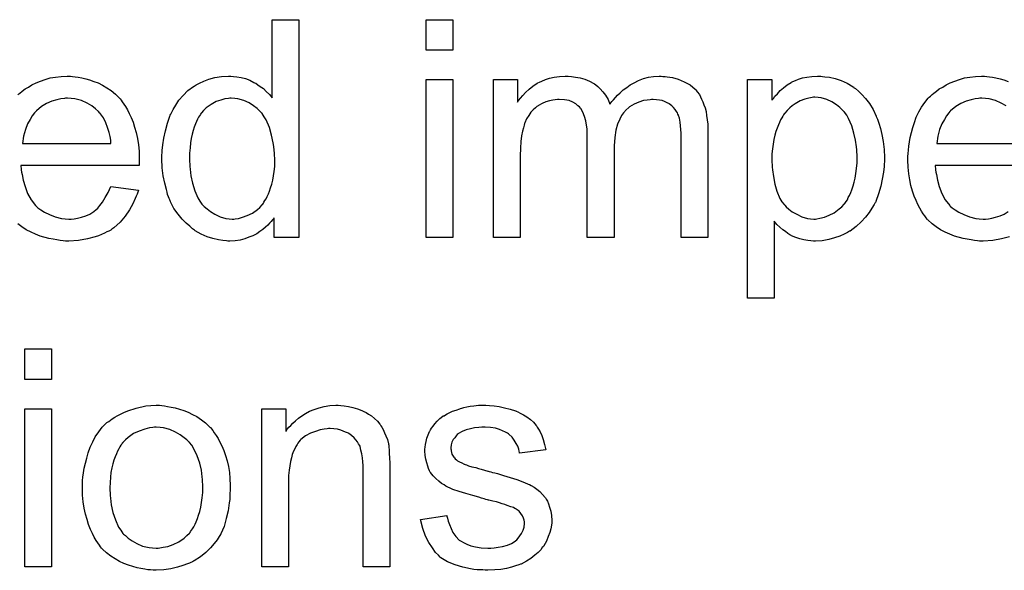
# Model space of a CAD drawing. Extents: x -2.2 to 8.3, y -2.9 to 5.2.
# Tile 80 of 205: x 3.945 to 4.307, y -0.046 to 0.156. Entities that reach past the tile are written whole.
import ezdxf

# ---------------------------------------------------------------- set-up
doc = ezdxf.new("R2010")
doc.units = 0
doc.layers.add('acc-ni-360-20-in-a_document', color=1, linetype='CONTINUOUS')

msp = doc.modelspace()

# ---------------------------------------------------------------- linework, layer by layer
at = {"layer": 'acc-ni-360-20-in-a_document', "color": 1}
for points in [[(4.047335, 0.07618), (4.038194, 0.07618), (4.038194, 0.083469), (4.038079, 0.083353), (4.037963, 0.083122), (4.037616, 0.082659), (4.037153, 0.082081), (4.036575, 0.081502), (4.03588, 0.080808), (4.03507, 0.079998), (4.034029, 0.079188), (4.032988, 0.078378), (4.031831, 0.077568), (4.030443, 0.076874), (4.028938, 0.076296), (4.027434, 0.075717), (4.025699, 0.075254), (4.023848, 0.075023), (4.021881, 0.074907), (4.021186, 0.074907), (4.020724, 0.075023), (4.019335, 0.075139), (4.017715, 0.07537), (4.015749, 0.075833), (4.01355, 0.076527), (4.011352, 0.077453), (4.009154, 0.078725), (4.009038, 0.078725), (4.008922, 0.078957), (4.008228, 0.079419), (4.007187, 0.080345), (4.005914, 0.081502), (4.00441, 0.083006), (4.002906, 0.084857), (4.001402, 0.08694), (4.000129, 0.08937), (4.000129, 0.089485), (4.000013, 0.089717), (3.999898, 0.090064), (3.999666, 0.090527), (3.999435, 0.091221), (3.999088, 0.092031), (3.998856, 0.092841), (3.998625, 0.093882), (3.998046, 0.096196), (3.997468, 0.098857), (3.997121, 0.101865), (3.997005, 0.105105), (3.997005, 0.105221), (3.997005, 0.105452), (3.997005, 0.105915), (3.997005, 0.106609), (3.997121, 0.107303), (3.997121, 0.108229), (3.997352, 0.110311), (3.997699, 0.112741), (3.998278, 0.115402), (3.998972, 0.118179), (3.999898, 0.12084), (3.999898, 0.120956), (4.000013, 0.121187), (4.000245, 0.121534), (4.000476, 0.121997), (4.00117, 0.12327), (4.002096, 0.12489), (4.003253, 0.126625), (4.004757, 0.128361), (4.006493, 0.130212), (4.008575, 0.131716), (4.008691, 0.131716), (4.008807, 0.131832), (4.009154, 0.132063), (4.009617, 0.132294), (4.010773, 0.132873), (4.012393, 0.133683), (4.014244, 0.134377), (4.016443, 0.134956), (4.018872, 0.135418), (4.021418, 0.135534), (4.022343, 0.135534), (4.023269, 0.135418), (4.024542, 0.135303), (4.026046, 0.134956), (4.027666, 0.134608), (4.029285, 0.13403), (4.03079, 0.13322), (4.031021, 0.133104), (4.031484, 0.132873), (4.032178, 0.132294), (4.033104, 0.131716), (4.034261, 0.130906), (4.035302, 0.129865), (4.036459, 0.128823), (4.0375, 0.127551), (4.0375, 0.156244), (4.047335, 0.156244), (4.047335, 0.07618)], [(4.103912, 0.145022), (4.094077, 0.145022), (4.094077, 0.156244), (4.103912, 0.156244), (4.103912, 0.145022)], [(3.944015, 0.128708), (3.944709, 0.129286), (3.945634, 0.12998), (3.946676, 0.13079), (3.947948, 0.131484), (3.949221, 0.132294), (3.950725, 0.132989), (3.952345, 0.133683), (3.954081, 0.134261), (3.955932, 0.13484), (3.957899, 0.135187), (3.959981, 0.135418), (3.96218, 0.135534), (3.963336, 0.135534), (3.964146, 0.135418)], [(3.964146, 0.135418), (3.965072, 0.135303), (3.966229, 0.135071), (3.967502, 0.13484), (3.969006, 0.134493), (3.970394, 0.134146), (3.972014, 0.133567), (3.973518, 0.132989), (3.975138, 0.132179), (3.976758, 0.131253), (3.978378, 0.130212), (3.979882, 0.128939), (3.98127, 0.127551), (3.981386, 0.127435), (3.981617, 0.127204), (3.981964, 0.126741), (3.982427, 0.126047), (3.983006, 0.125237), (3.983584, 0.124311), (3.984278, 0.123154), (3.984972, 0.121766), (3.985667, 0.120262), (3.986361, 0.118642), (3.986939, 0.116791), (3.987518, 0.114824), (3.987981, 0.112625), (3.988328, 0.110311), (3.988559, 0.107882), (3.988675, 0.105221), (3.988675, 0.105105), (3.988675, 0.104642), (3.988675, 0.103832), (3.988559, 0.102675), (3.945172, 0.102675), (3.945172, 0.102559), (3.945172, 0.102212), (3.945287, 0.10175), (3.945287, 0.101055), (3.945403, 0.100246), (3.945634, 0.09932), (3.945981, 0.097237), (3.946676, 0.094923), (3.947601, 0.092378), (3.948874, 0.090064), (3.950494, 0.087981), (3.95061, 0.087981), (3.950725, 0.08775), (3.951419, 0.087171), (3.952461, 0.086362), (3.953849, 0.085552), (3.9557, 0.084626), (3.957783, 0.083816), (3.960097, 0.083238), (3.96137, 0.083122), (3.962758, 0.083006), (3.963684, 0.083006), (3.964725, 0.083122), (3.965998, 0.083353), (3.967386, 0.0837), (3.969006, 0.084163), (3.97051, 0.084857), (3.972014, 0.085783), (3.97213, 0.085899), (3.972708, 0.086362), (3.973402, 0.087056), (3.974212, 0.087981), (3.975138, 0.089254), (3.976179, 0.090874), (3.97722, 0.092725), (3.978146, 0.094923), (3.988328, 0.093651), (3.988328, 0.093535), (3.988212, 0.093303), (3.988096, 0.092841), (3.987865, 0.092147), (3.987518, 0.091452), (3.987171, 0.090527), (3.986245, 0.08856), (3.985088, 0.086362), (3.983468, 0.084047), (3.981617, 0.081849), (3.979303, 0.079767), (3.979187, 0.079767), (3.978956, 0.079535), (3.978609, 0.079304), (3.978146, 0.078957), (3.977452, 0.07861), (3.976758, 0.078263), (3.975832, 0.0778), (3.974791, 0.077337), (3.973634, 0.076874), (3.972477, 0.076411), (3.969584, 0.075717), (3.966345, 0.075139), (3.962758, 0.074907), (3.961485, 0.074907), (3.960675, 0.075023), (3.959634, 0.075139), (3.958361, 0.07537), (3.956973, 0.075601), (3.955469, 0.075833), (3.952229, 0.076758), (3.950494, 0.077453), (3.948874, 0.078147), (3.947139, 0.079072), (3.945519, 0.080114), (3.944015, 0.081271)], [(4.103912, 0.07618), (4.094077, 0.07618), (4.094077, 0.134261), (4.103912, 0.134261), (4.103912, 0.07618)], [(4.181084, 0.135418), (4.181894, 0.135418), (4.182704, 0.135303), (4.184671, 0.134956), (4.186753, 0.134377), (4.188952, 0.133452), (4.19115, 0.132294), (4.193001, 0.130675), (4.193232, 0.130443), (4.193695, 0.129749), (4.194505, 0.128708), (4.194852, 0.127898), (4.195315, 0.127088), (4.195778, 0.126047), (4.196125, 0.125005), (4.196588, 0.123848), (4.196935, 0.12246), (4.197166, 0.121072), (4.197398, 0.119452), (4.197629, 0.117832), (4.197629, 0.115981), (4.197629, 0.07618), (4.187794, 0.07618), (4.187794, 0.112626), (4.187794, 0.112741), (4.187794, 0.112857), (4.187794, 0.113551), (4.187794, 0.114592), (4.187679, 0.115865), (4.187563, 0.117254), (4.187447, 0.118642), (4.187216, 0.12003), (4.186869, 0.121072), (4.186869, 0.121187), (4.186637, 0.121534), (4.186406, 0.121997), (4.186059, 0.122576), (4.185596, 0.12327), (4.185018, 0.123964), (4.184324, 0.124658), (4.183398, 0.125353), (4.183282, 0.125468), (4.182935, 0.125584), (4.182472, 0.125815), (4.181662, 0.126162), (4.180852, 0.12651), (4.179811, 0.126741), (4.17877, 0.126857), (4.177497, 0.126972), (4.176919, 0.126972), (4.176456, 0.126857), (4.175299, 0.126741), (4.17391, 0.12651), (4.172291, 0.125931), (4.170555, 0.125237), (4.16882, 0.124195), (4.1672, 0.122807), (4.167084, 0.122576), (4.166621, 0.121997), (4.165927, 0.121072), (4.165233, 0.119683), (4.164423, 0.117832), (4.163845, 0.115634), (4.163382, 0.112973), (4.16315, 0.109849), (4.16315, 0.07618), (4.153316, 0.07618), (4.153316, 0.113782), (4.153316, 0.113898), (4.153316, 0.11413), (4.153316, 0.114361), (4.153316, 0.114824), (4.1532, 0.116097), (4.152969, 0.117485), (4.152737, 0.119105), (4.152275, 0.120725), (4.151696, 0.122229), (4.150886, 0.123617), (4.15077, 0.123733), (4.150423, 0.124195), (4.149845, 0.124658), (4.149035, 0.125353), (4.147994, 0.125931), (4.146605, 0.12651), (4.144985, 0.126857), (4.143019, 0.126972), (4.142324, 0.126972), (4.141515, 0.126857), (4.140589, 0.126741), (4.139432, 0.126394), (4.138043, 0.126047), (4.136771, 0.125468), (4.135382, 0.124774), (4.135267, 0.124658), (4.134804, 0.124311), (4.134225, 0.123848), (4.133416, 0.123154), (4.132606, 0.122229), (4.131796, 0.121072), (4.130986, 0.119799), (4.130292, 0.118295), (4.130176, 0.118063), (4.13006, 0.117485), (4.129829, 0.116559), (4.129482, 0.115287), (4.129135, 0.113551), (4.128903, 0.111469), (4.128788, 0.109039), (4.128672, 0.106262), (4.128672, 0.07618), (4.118837, 0.07618), (4.118837, 0.134261), (4.127631, 0.134261), (4.127631, 0.125931), (4.127746, 0.126162), (4.128093, 0.126625), (4.128788, 0.127435), (4.129597, 0.128361), (4.130639, 0.129518), (4.131911, 0.130675), (4.1333, 0.131832), (4.13492, 0.132873), (4.135151, 0.132989), (4.13573, 0.133336), (4.136655, 0.133683), (4.137928, 0.134261), (4.139432, 0.134724), (4.141167, 0.135071), (4.143134, 0.135418), (4.145217, 0.135534), (4.146258, 0.135534), (4.147531, 0.135418), (4.148919, 0.135187), (4.150655, 0.13484), (4.15239, 0.134377), (4.154126, 0.133683), (4.155746, 0.132757), (4.155977, 0.132642), (4.15644, 0.132294), (4.157134, 0.131716), (4.15806, 0.13079), (4.158985, 0.129749), (4.160026, 0.128476), (4.160952, 0.126972), (4.161646, 0.125237), (4.161762, 0.125353), (4.161993, 0.1257), (4.162341, 0.126162), (4.162919, 0.126857), (4.163613, 0.127666), (4.164423, 0.128476), (4.165349, 0.129402), (4.166506, 0.130443), (4.167778, 0.131369), (4.169051, 0.132294), (4.170555, 0.133104), (4.172175, 0.133914), (4.17391, 0.134608), (4.175762, 0.135071), (4.177613, 0.135418), (4.179695, 0.135534), (4.180505, 0.135534), (4.181084, 0.135418)], [(4.239744, 0.135418), (4.240554, 0.135303), (4.242289, 0.135071), (4.244372, 0.134608), (4.24657, 0.133914), (4.248768, 0.132873), (4.250967, 0.1316), (4.251082, 0.1316), (4.251198, 0.131369), (4.251892, 0.130906), (4.252934, 0.129981), (4.254206, 0.128823), (4.255595, 0.127319), (4.256983, 0.125468), (4.258372, 0.12327), (4.259529, 0.12084), (4.259529, 0.120725), (4.259644, 0.120493), (4.25976, 0.120146), (4.259991, 0.119683), (4.260223, 0.118989), (4.260454, 0.118179), (4.261033, 0.116328), (4.261611, 0.114014), (4.262074, 0.111469), (4.262421, 0.108576), (4.262537, 0.105568), (4.262537, 0.105452), (4.262537, 0.105221), (4.262537, 0.104758), (4.262537, 0.104064), (4.262421, 0.103254), (4.262421, 0.102328), (4.26219, 0.100246), (4.261727, 0.0977), (4.261148, 0.095039), (4.260338, 0.092262), (4.259297, 0.089486), (4.259297, 0.08937), (4.259181, 0.089138), (4.25895, 0.088791), (4.258719, 0.088329), (4.257909, 0.087056), (4.256867, 0.085436), (4.255595, 0.083701), (4.253975, 0.081965), (4.252124, 0.08023), (4.249925, 0.07861), (4.24981, 0.07861), (4.249694, 0.078494), (4.249347, 0.078263), (4.248884, 0.078031), (4.247727, 0.077453), (4.246107, 0.076758), (4.24414, 0.076064), (4.242058, 0.075486), (4.239628, 0.075023), (4.237198, 0.074907), (4.236389, 0.074907), (4.235463, 0.075023), (4.234306, 0.075139), (4.232917, 0.07537), (4.231413, 0.075717), (4.229909, 0.07618), (4.228405, 0.076874), (4.228289, 0.07699), (4.227711, 0.077221), (4.227017, 0.077684), (4.226091, 0.078378), (4.225166, 0.079073), (4.224009, 0.079998), (4.222967, 0.081039), (4.222042, 0.082196), (4.222042, 0.053966), (4.212207, 0.053966), (4.212207, 0.134261), (4.221116, 0.134261), (4.221116, 0.126625), (4.221232, 0.126857), (4.221695, 0.127319), (4.222273, 0.128129), (4.223199, 0.129055), (4.22424, 0.130212), (4.225397, 0.131253), (4.226785, 0.132294), (4.228174, 0.13322), (4.228405, 0.133336), (4.228868, 0.133567), (4.229794, 0.133914), (4.230951, 0.134377), (4.232339, 0.13484), (4.233959, 0.135187), (4.23581, 0.135418), (4.237893, 0.135534), (4.239165, 0.135534), (4.239744, 0.135418)], [(4.30847, 0.076411), (4.305577, 0.075717), (4.302337, 0.075139), (4.298751, 0.074907), (4.297478, 0.074907), (4.296668, 0.075023), (4.295627, 0.075139), (4.294354, 0.07537), (4.292966, 0.075602), (4.291462, 0.075833), (4.288222, 0.076758), (4.286487, 0.077453), (4.284867, 0.078147), (4.283131, 0.079073), (4.281511, 0.080114), (4.280007, 0.081271), (4.278503, 0.082659), (4.278388, 0.082775), (4.278156, 0.083006), (4.277809, 0.083469), (4.277346, 0.084163), (4.276768, 0.084973), (4.276189, 0.085899), (4.275495, 0.087056), (4.274801, 0.088329), (4.274107, 0.089833), (4.273413, 0.091452), (4.272834, 0.093304), (4.272256, 0.09527), (4.271793, 0.097353), (4.271446, 0.099667), (4.271214, 0.102097), (4.271099, 0.104642), (4.271099, 0.104758), (4.271099, 0.105336), (4.271099, 0.106031), (4.271214, 0.107072), (4.27133, 0.108345), (4.271446, 0.109733), (4.271677, 0.111353), (4.272024, 0.112973), (4.27295, 0.116675), (4.273528, 0.118526), (4.274222, 0.120493), (4.275148, 0.122344), (4.276189, 0.12408), (4.277346, 0.125815), (4.278619, 0.127435), (4.278735, 0.127551), (4.278966, 0.127782), (4.279429, 0.128129), (4.280007, 0.128708), (4.280702, 0.129286), (4.281627, 0.129981), (4.282668, 0.13079), (4.283941, 0.131485), (4.285214, 0.132294), (4.286718, 0.132989), (4.288338, 0.133683), (4.290073, 0.134261), (4.291925, 0.13484), (4.293891, 0.135187), (4.295974, 0.135418), (4.298172, 0.135534), (4.299329, 0.135534), (4.300139, 0.135418)], [(4.300139, 0.135418), (4.301065, 0.135303), (4.302222, 0.135071), (4.303494, 0.13484), (4.304999, 0.134493), (4.306387, 0.134146), (4.308007, 0.133567)], [(3.962295, 0.127435), (3.961601, 0.127435), (3.961138, 0.127319), (3.959865, 0.127204), (3.958361, 0.126856), (3.95651, 0.126278), (3.954543, 0.125468), (3.952692, 0.124311), (3.950841, 0.122807), (3.95061, 0.122576), (3.950147, 0.121997), (3.949337, 0.120956), (3.948527, 0.119567), (3.947601, 0.117948), (3.946791, 0.115865), (3.946097, 0.113435), (3.94575, 0.110774), (3.978262, 0.110774), (3.978262, 0.11089), (3.978262, 0.111121), (3.978146, 0.111468), (3.978146, 0.111931), (3.977915, 0.11332), (3.977568, 0.114824), (3.976989, 0.116675), (3.976411, 0.11841), (3.975485, 0.120146), (3.974444, 0.12165), (3.974444, 0.121766), (3.974212, 0.121881), (3.973634, 0.122576), (3.972593, 0.123501), (3.971204, 0.124543), (3.969469, 0.125584), (3.967386, 0.126509), (3.964956, 0.127204), (3.963684, 0.127319), (3.962295, 0.127435)], [(4.022459, 0.127435), (4.021881, 0.127435), (4.021418, 0.127319), (4.020145, 0.127204), (4.018641, 0.126741), (4.016906, 0.126162), (4.015054, 0.125121), (4.013203, 0.123848), (4.012278, 0.122923), (4.011468, 0.121997), (4.011468, 0.121881), (4.011236, 0.121766), (4.011121, 0.121419), (4.010773, 0.120956), (4.010426, 0.120377), (4.010079, 0.119683), (4.009732, 0.118873), (4.009269, 0.117948), (4.008807, 0.116791), (4.008459, 0.115518), (4.008112, 0.114129), (4.007765, 0.112625), (4.007534, 0.111006), (4.007302, 0.109154), (4.007071, 0.107188), (4.007071, 0.105105), (4.007071, 0.104989), (4.007071, 0.104642), (4.007071, 0.104064), (4.007187, 0.103254), (4.007187, 0.102328), (4.007302, 0.101287), (4.00765, 0.098857), (4.008228, 0.096196), (4.009038, 0.093419), (4.010195, 0.090758), (4.010889, 0.089601), (4.011699, 0.088444), (4.011815, 0.088444), (4.01193, 0.088213), (4.012509, 0.087634), (4.01355, 0.086709), (4.014823, 0.085783), (4.016443, 0.084742), (4.01841, 0.083816), (4.020492, 0.083238), (4.021649, 0.083122), (4.022806, 0.083006), (4.023385, 0.083006), (4.023848, 0.083122), (4.02512, 0.083238), (4.026624, 0.0837), (4.02836, 0.084279), (4.030211, 0.085204), (4.032062, 0.086477), (4.032988, 0.087287), (4.033798, 0.088213), (4.033798, 0.088328), (4.034029, 0.088444), (4.034261, 0.088791), (4.034492, 0.089254), (4.034839, 0.089832), (4.035302, 0.090411), (4.035649, 0.091337), (4.036112, 0.092262), (4.036575, 0.093303), (4.036922, 0.09446), (4.037385, 0.095849), (4.037732, 0.097237), (4.037963, 0.098857), (4.038194, 0.100477), (4.038426, 0.102328), (4.038426, 0.104295), (4.038426, 0.104411), (4.038426, 0.104874), (4.038426, 0.105452), (4.03831, 0.106262), (4.03831, 0.107188), (4.038194, 0.108344), (4.038079, 0.109617), (4.037847, 0.111006), (4.037269, 0.113782), (4.036459, 0.116675), (4.035302, 0.119452), (4.034608, 0.120609), (4.033798, 0.121766), (4.033798, 0.121881), (4.033566, 0.121997), (4.032988, 0.122691), (4.031947, 0.123617), (4.030674, 0.124658), (4.029054, 0.1257), (4.027087, 0.126509), (4.024889, 0.127204), (4.023732, 0.127319), (4.022459, 0.127435)], [(4.236967, 0.127782), (4.236389, 0.127782), (4.235926, 0.127666), (4.234769, 0.127435), (4.233265, 0.127088), (4.231529, 0.126394), (4.229678, 0.125353), (4.228637, 0.124658), (4.227711, 0.123848), (4.226785, 0.122923), (4.22586, 0.121882), (4.22586, 0.121766), (4.225628, 0.12165), (4.225397, 0.121303), (4.225166, 0.12084), (4.224819, 0.120146), (4.224356, 0.119452), (4.223893, 0.118526), (4.223546, 0.117601), (4.223083, 0.116444), (4.22262, 0.115171), (4.222273, 0.113782), (4.22181, 0.112278), (4.221579, 0.110543), (4.221347, 0.108807), (4.221116, 0.106956), (4.221116, 0.104874), (4.221116, 0.104758), (4.221116, 0.104411), (4.221116, 0.103832), (4.221232, 0.103022), (4.221232, 0.102097), (4.221347, 0.101055), (4.221695, 0.098626), (4.222273, 0.095849), (4.222967, 0.093188), (4.224124, 0.090527), (4.224819, 0.08937), (4.225628, 0.088329), (4.22586, 0.088097), (4.226438, 0.087519), (4.227364, 0.086593), (4.228637, 0.085667), (4.230256, 0.084742), (4.232108, 0.083816), (4.23419, 0.083238), (4.235347, 0.083122), (4.236504, 0.083006), (4.237198, 0.083006), (4.237661, 0.083122), (4.238818, 0.083353), (4.240438, 0.083701), (4.242173, 0.084395), (4.244025, 0.08532), (4.245876, 0.086709), (4.246801, 0.087519), (4.247727, 0.088444), (4.247727, 0.08856), (4.247958, 0.088676), (4.24819, 0.089023), (4.248421, 0.089486), (4.248884, 0.090064), (4.249231, 0.090874), (4.249694, 0.091684), (4.250157, 0.092725), (4.250504, 0.093766), (4.250967, 0.095155), (4.25143, 0.096543), (4.251777, 0.098047), (4.252008, 0.099783), (4.252239, 0.101634), (4.252471, 0.103601), (4.252471, 0.105683), (4.252471, 0.105799), (4.252471, 0.106146), (4.252471, 0.106725), (4.252355, 0.107535), (4.252355, 0.10846), (4.252239, 0.109502), (4.251892, 0.111931), (4.251314, 0.114592), (4.250504, 0.117254), (4.249347, 0.119915), (4.248653, 0.121187), (4.247843, 0.122229), (4.247843, 0.122344), (4.247611, 0.12246), (4.247033, 0.123154), (4.246107, 0.123964), (4.244835, 0.125005), (4.243215, 0.126047), (4.241364, 0.126972), (4.239281, 0.127551), (4.238124, 0.127666), (4.236967, 0.127782)], [(4.298288, 0.127435), (4.297594, 0.127435), (4.297131, 0.127319), (4.295858, 0.127204), (4.294354, 0.126857), (4.292503, 0.126278), (4.290536, 0.125468), (4.288685, 0.124311), (4.286834, 0.122807), (4.286602, 0.122576), (4.28614, 0.121997), (4.28533, 0.120956), (4.28452, 0.119567), (4.283594, 0.117948), (4.282784, 0.115865), (4.28209, 0.113435), (4.281743, 0.110774), (4.314255, 0.110774)], [(4.307197, 0.124543), (4.305461, 0.125584), (4.303379, 0.12651), (4.300949, 0.127204), (4.299676, 0.127319), (4.298288, 0.127435)], [(4.324552, 0.102675), (4.281164, 0.102675), (4.281164, 0.10256), (4.281164, 0.102213), (4.28128, 0.10175), (4.28128, 0.101055), (4.281396, 0.100246), (4.281627, 0.09932), (4.281974, 0.097237), (4.282668, 0.094923), (4.283594, 0.092378), (4.284867, 0.090064), (4.286487, 0.087981), (4.286602, 0.087981), (4.286718, 0.08775), (4.287412, 0.087171), (4.288453, 0.086362), (4.289842, 0.085552), (4.291693, 0.084626), (4.293776, 0.083816), (4.29609, 0.083238), (4.297362, 0.083122), (4.298751, 0.083006), (4.299676, 0.083006), (4.300718, 0.083122), (4.30199, 0.083353), (4.303379, 0.083701), (4.304999, 0.084163), (4.306503, 0.084858), (4.308007, 0.085783)], [(3.956394, 0.024069), (3.94656, 0.024069), (3.94656, 0.035291), (3.956394, 0.035291), (3.956394, 0.024069)], [(3.99689, 0.014466), (3.997931, 0.01435), (3.999088, 0.014118), (4.00036, 0.013887), (4.001865, 0.013656), (4.004988, 0.012614), (4.006608, 0.012036), (4.008228, 0.011226), (4.009848, 0.010416), (4.011468, 0.009259), (4.012972, 0.008102), (4.014476, 0.006714), (4.014592, 0.006598), (4.014823, 0.006367), (4.01517, 0.005904), (4.015633, 0.005325), (4.016211, 0.004515), (4.016906, 0.003474), (4.0176, 0.002317), (4.018294, 0.001044), (4.018988, -0.000344), (4.019682, -0.00208), (4.020377, -0.003815), (4.020955, -0.005782), (4.021418, -0.007865), (4.021765, -0.010063), (4.021996, -0.012377), (4.022112, -0.014922), (4.022112, -0.015038), (4.022112, -0.015385), (4.022112, -0.015964), (4.022112, -0.016773), (4.021996, -0.017699), (4.021881, -0.018856), (4.021881, -0.020013), (4.021649, -0.021286), (4.021302, -0.024178), (4.020608, -0.027071), (4.019798, -0.029963), (4.018641, -0.032624), (4.018641, -0.03274), (4.018525, -0.032856), (4.018294, -0.033203), (4.018063, -0.033666), (4.017253, -0.034823), (4.016211, -0.036211), (4.014823, -0.037831), (4.013088, -0.039451), (4.011121, -0.041071), (4.008807, -0.042575), (4.008691, -0.042575), (4.008575, -0.04269), (4.008228, -0.042922), (4.00765, -0.043153), (4.007071, -0.043385), (4.006377, -0.043616), (4.004641, -0.04431), (4.002675, -0.044889), (4.000245, -0.045467), (3.997699, -0.04593), (3.994923, -0.046046), (3.993766, -0.046046), (3.99284, -0.04593), (3.991799, -0.045814), (3.990642, -0.045583), (3.989253, -0.045351), (3.987865, -0.04512), (3.984741, -0.044194), (3.983006, -0.0435), (3.981386, -0.042806), (3.979766, -0.04188), (3.978146, -0.040839), (3.976642, -0.039682), (3.975138, -0.038294), (3.975022, -0.038178), (3.974791, -0.037947), (3.974444, -0.037484), (3.973981, -0.03679), (3.973402, -0.03598), (3.972824, -0.035054), (3.97213, -0.033897), (3.971436, -0.032509), (3.970741, -0.031005), (3.970047, -0.029269), (3.969469, -0.027418), (3.96889, -0.025451), (3.968427, -0.023253), (3.96808, -0.020939), (3.967849, -0.018393), (3.967733, -0.015732), (3.967733, -0.015501), (3.967733, -0.015038), (3.967849, -0.014228), (3.967849, -0.013071), (3.967965, -0.011798), (3.968196, -0.010179), (3.968427, -0.008559), (3.96889, -0.006708), (3.969353, -0.004856), (3.969931, -0.00289), (3.970626, -0.000807), (3.971551, 0.00116), (3.972477, 0.003011), (3.973749, 0.004862), (3.975022, 0.006598), (3.976642, 0.008102), (3.976758, 0.008218), (3.976989, 0.008333), (3.977452, 0.008681), (3.97803, 0.009143), (3.978725, 0.009606), (3.97965, 0.010185), (3.980576, 0.010763), (3.981733, 0.011342), (3.983006, 0.01192), (3.984394, 0.012499), (3.987518, 0.01354), (3.991104, 0.01435), (3.992956, 0.014466), (3.994923, 0.014581), (3.99608, 0.014581), (3.99689, 0.014466)], [(4.062723, 0.014466), (4.063995, 0.01435), (4.0655, 0.014118), (4.067119, 0.013771), (4.068855, 0.013309), (4.070475, 0.012614), (4.070706, 0.012499), (4.071169, 0.012267), (4.071979, 0.01192), (4.072904, 0.011342), (4.074061, 0.010647), (4.075103, 0.009722), (4.076144, 0.008796), (4.07707, 0.007639), (4.077185, 0.007524), (4.077417, 0.007061), (4.077764, 0.006482), (4.078342, 0.005672), (4.078805, 0.004515), (4.079268, 0.003358), (4.079846, 0.00197), (4.080193, 0.000466), (4.080193, 0.00035), (4.080309, -0.000113), (4.080425, -0.000807), (4.080541, -0.001732), (4.080541, -0.003121), (4.080656, -0.004741), (4.080772, -0.006707), (4.080772, -0.009137), (4.080772, -0.044773), (4.070938, -0.044773), (4.070938, -0.0096), (4.070938, -0.009484), (4.070938, -0.009369), (4.070938, -0.008559), (4.070938, -0.007518), (4.070822, -0.006245), (4.070706, -0.004741), (4.070475, -0.003237), (4.070128, -0.001848), (4.06978, -0.000576), (4.06978, -0.00046), (4.069549, -0.000113), (4.069202, 0.000466), (4.068855, 0.00116), (4.068276, 0.001854), (4.067582, 0.002664), (4.066657, 0.003474), (4.065615, 0.004168), (4.0655, 0.004284), (4.065153, 0.004515), (4.064458, 0.004747), (4.063648, 0.005094), (4.062723, 0.005441), (4.061566, 0.005788), (4.060177, 0.005904), (4.058789, 0.006019), (4.058211, 0.006019), (4.057748, 0.005904), (4.056591, 0.005788), (4.055087, 0.005557), (4.053467, 0.004978), (4.051616, 0.004284), (4.049764, 0.003358), (4.048029, 0.00197), (4.047798, 0.001738), (4.047335, 0.00116), (4.046988, 0.000697), (4.04664, 0.000119), (4.046178, -0.000576), (4.045831, -0.001385), (4.045368, -0.002311), (4.044905, -0.003468), (4.044558, -0.004741), (4.044211, -0.006129), (4.043979, -0.007633), (4.043748, -0.009253), (4.043517, -0.01122), (4.043517, -0.013187), (4.043517, -0.044773), (4.033682, -0.044773), (4.033682, 0.013309), (4.042475, 0.013309), (4.042475, 0.004978), (4.042591, 0.005094), (4.042822, 0.005441), (4.043169, 0.005904), (4.043632, 0.006482), (4.044327, 0.007176), (4.045136, 0.007986), (4.046062, 0.008912), (4.047219, 0.009838), (4.048376, 0.010647), (4.049764, 0.011573), (4.051269, 0.012383), (4.052888, 0.013077), (4.05474, 0.013656), (4.056591, 0.014118), (4.058673, 0.014466), (4.060872, 0.014581), (4.061797, 0.014581), (4.062723, 0.014466)], [(4.117333, 0.014466), (4.119069, 0.01435), (4.12092, 0.014118), (4.122887, 0.013656), (4.124969, 0.013193), (4.126936, 0.012499), (4.127052, 0.012499), (4.127168, 0.012383), (4.127746, 0.012152), (4.128672, 0.011689), (4.129829, 0.01111), (4.131101, 0.0103), (4.132374, 0.009375), (4.133531, 0.008334), (4.134573, 0.007176), (4.134688, 0.007061), (4.13492, 0.006598), (4.135382, 0.005788), (4.135961, 0.004862), (4.136539, 0.003474), (4.137118, 0.00197), (4.137581, 0.000234), (4.138043, -0.001732), (4.12844, -0.003005), (4.12844, -0.002774), (4.128325, -0.002311), (4.128093, -0.001501), (4.127746, -0.00046), (4.127168, 0.000582), (4.126474, 0.001739), (4.125664, 0.002896), (4.124507, 0.003937), (4.124391, 0.004053), (4.123928, 0.004284), (4.123234, 0.004747), (4.122193, 0.00521), (4.121036, 0.005672), (4.119532, 0.006135), (4.11768, 0.006367), (4.115713, 0.006482), (4.114556, 0.006482), (4.113399, 0.006367), (4.111895, 0.006251), (4.110391, 0.005904), (4.108771, 0.005557), (4.107267, 0.004978), (4.105995, 0.004168), (4.105879, 0.004053), (4.105532, 0.003821), (4.105069, 0.003358), (4.104606, 0.002664), (4.104028, 0.00197), (4.103565, 0.001044), (4.103218, 0.000003), (4.103102, -0.001038), (4.103102, -0.001154), (4.103102, -0.001385), (4.103218, -0.001732), (4.103218, -0.002195), (4.103565, -0.003352), (4.104259, -0.004509), (4.104375, -0.004625), (4.10449, -0.004741), (4.104722, -0.005088), (4.105185, -0.005435), (4.105648, -0.005782), (4.106342, -0.006245), (4.107152, -0.006592), (4.108077, -0.007055), (4.108193, -0.007055), (4.108424, -0.00717), (4.108887, -0.007286), (4.109697, -0.007633), (4.110854, -0.00798), (4.112358, -0.008327), (4.113284, -0.008674), (4.114325, -0.008906), (4.115482, -0.009253), (4.116755, -0.0096), (4.11687, -0.0096), (4.117217, -0.009716), (4.117796, -0.009831), (4.11849, -0.010063), (4.1193, -0.010294), (4.120341, -0.010526), (4.12254, -0.01122), (4.124969, -0.011914), (4.127399, -0.012724), (4.129597, -0.013534), (4.130523, -0.013881), (4.131333, -0.014228), (4.131564, -0.014344), (4.132027, -0.014575), (4.132721, -0.014922), (4.133763, -0.015501), (4.134804, -0.016195), (4.135845, -0.01712), (4.136886, -0.018162), (4.137812, -0.019319), (4.137928, -0.019434), (4.138159, -0.019897), (4.138622, -0.020591), (4.139085, -0.021633), (4.139432, -0.022906), (4.139895, -0.024294), (4.140126, -0.025914), (4.140242, -0.027765), (4.140242, -0.027996), (4.140242, -0.028575), (4.140126, -0.0295), (4.139895, -0.030773), (4.139548, -0.032161), (4.138969, -0.033666), (4.138275, -0.035401), (4.137349, -0.037021), (4.137234, -0.037252), (4.136771, -0.037715), (4.136192, -0.038525), (4.135267, -0.039451), (4.133994, -0.040492), (4.132606, -0.041649), (4.130986, -0.04269), (4.129019, -0.043731), (4.128903, -0.043731), (4.128788, -0.043847), (4.128093, -0.044079), (4.126936, -0.044426), (4.125432, -0.044889), (4.123581, -0.045351), (4.121498, -0.045698), (4.1193, -0.04593), (4.116755, -0.046045), (4.115713, -0.046045), (4.114904, -0.04593), (4.113978, -0.04593), (4.112821, -0.045814), (4.111664, -0.045698), (4.110391, -0.045467), (4.107614, -0.044889), (4.104722, -0.044079), (4.101945, -0.042922), (4.100672, -0.042227), (4.099515, -0.041417), (4.0994, -0.041302), (4.099284, -0.041186), (4.09859, -0.040492), (4.097548, -0.039451), (4.096391, -0.037831), (4.095119, -0.035864), (4.093846, -0.03355), (4.092805, -0.030657), (4.091995, -0.027418), (4.101714, -0.025914), (4.101714, -0.026029), (4.101714, -0.026145), (4.101945, -0.026839), (4.102176, -0.027996), (4.102639, -0.029269), (4.103218, -0.030657), (4.103912, -0.032161), (4.104953, -0.033666), (4.106226, -0.034938), (4.106457, -0.035054), (4.10692, -0.035401), (4.107846, -0.035864), (4.109003, -0.036442), (4.110507, -0.037021), (4.112242, -0.037484), (4.114325, -0.037831), (4.116755, -0.037947), (4.117912, -0.037947), (4.119069, -0.037831), (4.120573, -0.037599), (4.122193, -0.037252), (4.123928, -0.036789), (4.125432, -0.036211), (4.126821, -0.035285), (4.126936, -0.03517), (4.127399, -0.034823), (4.127862, -0.034244), (4.128556, -0.033434), (4.129135, -0.032509), (4.129713, -0.031352), (4.13006, -0.030195), (4.130176, -0.028806), (4.130176, -0.028691), (4.130176, -0.028228), (4.13006, -0.027649), (4.129829, -0.026839), (4.129482, -0.026029), (4.128903, -0.02522), (4.128209, -0.024294), (4.127168, -0.0236), (4.127052, -0.023484), (4.126705, -0.023368), (4.126126, -0.023021), (4.125201, -0.022674), (4.123812, -0.022211), (4.123002, -0.021864), (4.122077, -0.021633), (4.121036, -0.021286), (4.119879, -0.020939), (4.118606, -0.020591), (4.117102, -0.020244), (4.116986, -0.020244), (4.116639, -0.020129), (4.11606, -0.020013), (4.115366, -0.019782), (4.114441, -0.01955), (4.113399, -0.019203), (4.111201, -0.018625), (4.108656, -0.017815), (4.106226, -0.01712), (4.103912, -0.016311), (4.102871, -0.015848), (4.102061, -0.015501), (4.101829, -0.015385), (4.101367, -0.015154), (4.100672, -0.014691), (4.099747, -0.014112), (4.098706, -0.013302), (4.097664, -0.012377), (4.096623, -0.011335), (4.095697, -0.010063), (4.095582, -0.009947), (4.09535, -0.009484), (4.095003, -0.008674), (4.094656, -0.007749), (4.094309, -0.006592), (4.093962, -0.005203), (4.09373, -0.003815), (4.093615, -0.002195), (4.093615, -0.001964), (4.093615, -0.001501), (4.09373, -0.000807), (4.093846, 0.000234), (4.094077, 0.001276), (4.094309, 0.002549), (4.094772, 0.003705), (4.09535, 0.004978), (4.095466, 0.005094), (4.095697, 0.005557), (4.096044, 0.006135), (4.096623, 0.006945), (4.097317, 0.007755), (4.098127, 0.008796), (4.099053, 0.009722), (4.10021, 0.010532), (4.100325, 0.010648), (4.100672, 0.010763), (4.101135, 0.01111), (4.101829, 0.011457), (4.102755, 0.01192), (4.103796, 0.012383), (4.105069, 0.012846), (4.106457, 0.013309), (4.106689, 0.013424), (4.107152, 0.01354), (4.107962, 0.013771), (4.109003, 0.014003), (4.110275, 0.014234), (4.111664, 0.01435), (4.113284, 0.014581), (4.11606, 0.014581), (4.117333, 0.014466)], [(3.956394, -0.044773), (3.94656, -0.044773), (3.94656, 0.013309), (3.956394, 0.013309), (3.956394, -0.044773)], [(3.994923, 0.006482), (3.994228, 0.006482), (3.99365, 0.006367), (3.992377, 0.006251), (3.990642, 0.005788), (3.988675, 0.005094), (3.986592, 0.004168), (3.984625, 0.00278), (3.983584, 0.001854), (3.982658, 0.000929), (3.982658, 0.000813), (3.982427, 0.000697), (3.982196, 0.00035), (3.981849, -0.000113), (3.981501, -0.000691), (3.981154, -0.001385), (3.980691, -0.002311), (3.980229, -0.003237), (3.979766, -0.004394), (3.979303, -0.005551), (3.978956, -0.006939), (3.978609, -0.008443), (3.978262, -0.010063), (3.97803, -0.011798), (3.977915, -0.013765), (3.977799, -0.015732), (3.977799, -0.015848), (3.977799, -0.016195), (3.977799, -0.016773), (3.977915, -0.017583), (3.977915, -0.018509), (3.97803, -0.01955), (3.978378, -0.02198), (3.978956, -0.024757), (3.979882, -0.027534), (3.981039, -0.030195), (3.981849, -0.031352), (3.982658, -0.032509), (3.982774, -0.032509), (3.98289, -0.03274), (3.983584, -0.033319), (3.984625, -0.034244), (3.986014, -0.03517), (3.987749, -0.036211), (3.989832, -0.037137), (3.992262, -0.037715), (3.993534, -0.037831), (3.994923, -0.037947), (3.995617, -0.037947), (3.996195, -0.037831), (3.997468, -0.037599), (3.999204, -0.037252), (4.001055, -0.036558), (4.003137, -0.035633), (4.005104, -0.034244), (4.006146, -0.033319), (4.007071, -0.032393), (4.007187, -0.032277), (4.007302, -0.032162), (4.007534, -0.031814), (4.007881, -0.031352), (4.008228, -0.030773), (4.008691, -0.030079), (4.009154, -0.029153), (4.009617, -0.028228), (4.010079, -0.027071), (4.010426, -0.025798), (4.010889, -0.02441), (4.011236, -0.022906), (4.011583, -0.02117), (4.011815, -0.019435), (4.012046, -0.017468), (4.012046, -0.015385), (4.012046, -0.015269), (4.012046, -0.014922), (4.012046, -0.014344), (4.01193, -0.01365), (4.01193, -0.012724), (4.011815, -0.011683), (4.011468, -0.009253), (4.010889, -0.006708), (4.009964, -0.003931), (4.008691, -0.001385), (4.007997, -0.000113), (4.007071, 0.000929), (4.007071, 0.001044), (4.00684, 0.00116), (4.006146, 0.001854), (4.005104, 0.002664), (4.003716, 0.003705), (4.00198, 0.004747), (3.999898, 0.005672), (3.997584, 0.006251), (3.996311, 0.006367), (3.994923, 0.006482)]]:
    msp.add_lwpolyline(points, dxfattribs=at)

doc.saveas('drawing.dxf')
